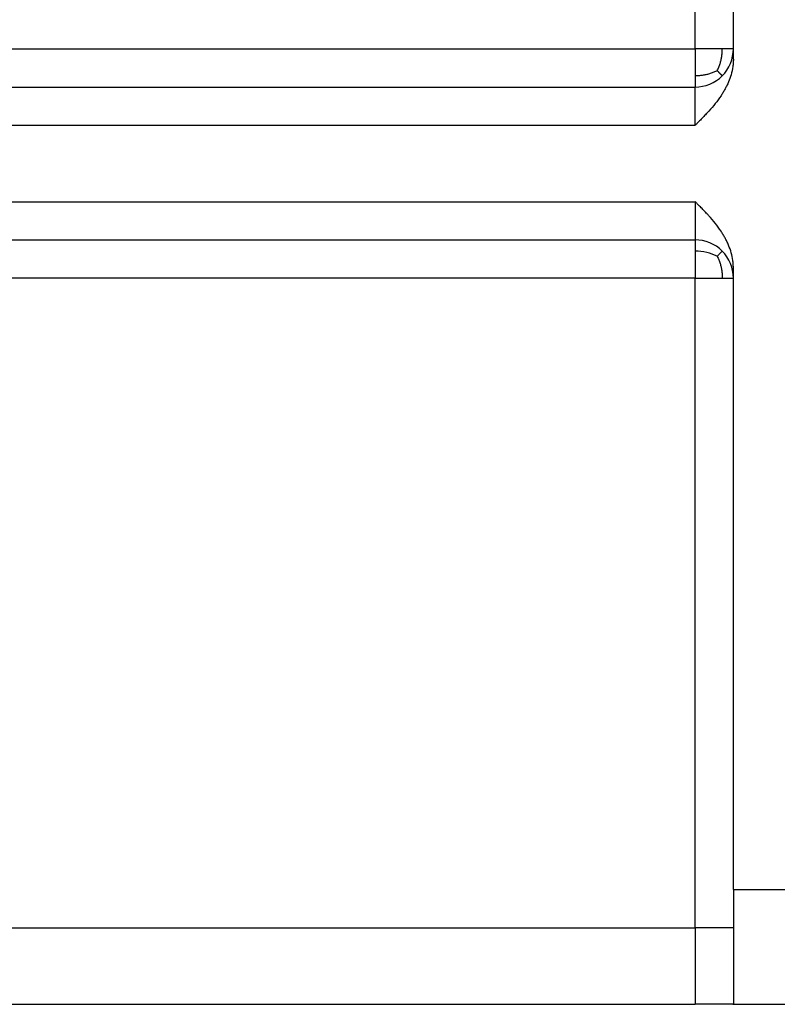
# Model space of a CAD drawing. Header units: inches. Extents: x -535 to 431, y -263 to 280.
# Tile 12 of 82: x -131 to -111, y -63 to -37. Entities that reach past the tile are written whole.
import ezdxf

# ---------------------------------------------------------------- set-up
doc = ezdxf.new("R2010")
doc.units = ezdxf.units.IN

# ---------------------------------------------------------------- blocks, each defined once
blk = doc.blocks.new('013_G23_G27_BF_B14R_Motor_Bgr_63_EEXDe_1_1__5', base_point=(-375.5, -86.258))
at = {"color": 1, "linetype": 'Continuous'}
for p, q in [((-113, -37.758), (-113, -31.258)), ((-113, -60.758), (-113, -43.758)), ((-112, -59.758), (-109, -59.758)), ((-150.5, -60.758), (-113, -60.758)), ((-112, -60.758), (-113, -60.758)), ((-113, -60.758), (-113, -62.758))]:
    blk.add_line(p, q, dxfattribs=at)
at = {"color": 7, "linetype": 'Continuous'}
for p, q in [((-112, -37.758), (-112, -31.258)), ((-112, -38.026), (-112, -37.758)), ((-147.5, -38.758), (-113, -38.758)), ((-147.5, -42.758), (-113, -42.758)), ((-112, -43.758), (-112, -43.49)), ((-112, -59.758), (-112, -43.758)), ((-112, -59.758), (-112, -60.758)), ((-112, -60.758), (-112, -62.748)), ((-137, -62.758), (-113, -62.758)), ((-112.015, -62.758), (-113, -62.758)), ((-112.015, -62.758), (-109, -62.758))]:
    blk.add_line(p, q, dxfattribs=at)
for centre, start, end in [((-113, -37.758), -45, 0), ((-113, -37.758), -90, -45), ((-113, -43.758), 45, 90), ((-113, -43.758), 0, 45)]:
    blk.add_arc(centre, 1, start, end, dxfattribs=at)
at = {"color": 1, "linetype": 'Continuous'}
for points, knots in [([(-147.5, -37.758), (-147.476, -37.758), (-147.429, -37.758), (-141.656, -37.758), (-130.179, -37.758), (-118.726, -37.758), (-113, -37.758)], [0, 0, 0, 0, 0.070775, 0.141497, 17.320786, 34.500075, 34.500075, 34.500075, 34.500075]), ([(-112.293, -37.758), (-112.348, -37.758), (-112.456, -37.758), (-112.622, -37.758), (-112.768, -37.758), (-112.895, -37.758), (-112.966, -37.758), (-113, -37.758)], [0, 0, 0, 0, 0.1656637, 0.3244233, 0.496731, 0.6038578, 0.7071068, 0.7071068, 0.7071068, 0.7071068]), ([(-113, -37.758), (-113, -37.821), (-113, -37.944), (-113, -38.127), (-113, -38.3), (-113, -38.413), (-113, -38.465)], [0, 0, 0, 0, 0.1890422, 0.3680946, 0.549792, 0.7071067, 0.7071067, 0.7071067, 0.7071067]), ([(-112.423, -38.33), (-112.409, -38.299), (-112.381, -38.239), (-112.347, -38.146), (-112.321, -38.053), (-112.304, -37.96), (-112.294, -37.862), (-112.293, -37.794), (-112.293, -37.758)], [0, 0, 0, 0, 0.1007964, 0.2003149, 0.2958553, 0.3887386, 0.4843943, 0.5921619, 0.5921619, 0.5921619, 0.5921619]), ([(-112, -37.758), (-112.013, -37.758), (-112.038, -37.758), (-112.099, -37.758), (-112.184, -37.758), (-112.256, -37.758), (-112.293, -37.758)], [0, 0, 0, 0, 0.0380602, 0.0761205, 0.1822245, 0.2928932, 0.2928932, 0.2928932, 0.2928932]), ([(-112.423, -38.33), (-112.453, -38.344), (-112.512, -38.373), (-112.604, -38.407), (-112.696, -38.434), (-112.791, -38.453), (-112.892, -38.463), (-112.962, -38.464), (-113, -38.465)], [0, 0, 0, 0, 0.0993274, 0.1979087, 0.2933298, 0.3872954, 0.4857393, 0.5986277, 0.5986277, 0.5986277, 0.5986277]), ([(-112.423, -38.33), (-112.418, -38.335), (-112.409, -38.344), (-112.396, -38.358), (-112.383, -38.371), (-112.371, -38.384), (-112.36, -38.395), (-112.35, -38.406), (-112.34, -38.416), (-112.332, -38.424), (-112.324, -38.432), (-112.317, -38.439), (-112.311, -38.446), (-112.306, -38.451), (-112.302, -38.455), (-112.298, -38.459), (-112.296, -38.461), (-112.294, -38.463), (-112.293, -38.464), (-112.293, -38.465), (-112.293, -38.465)], [0, 0, 0, 0, 0.0202023, 0.0394842, 0.0577639, 0.0749697, 0.0910403, 0.1059249, 0.1195832, 0.1319849, 0.1431106, 0.1529508, 0.1615067, 0.1687898, 0.174822, 0.1796356, 0.1832738, 0.1857908, 0.1872553, 0.1877795, 0.1877795, 0.1877795, 0.1877795]), ([(-113, -38.465), (-113, -38.508), (-113, -38.582), (-113, -38.669), (-113, -38.719), (-113, -38.742), (-113, -38.754), (-113, -38.758)], [0, 0, 0, 0, 0.1288811, 0.2226816, 0.2588554, 0.2797053, 0.2928933, 0.2928933, 0.2928933, 0.2928933]), ([(-113, -39.758), (-113, -39.708), (-113, -39.611), (-113, -39.438), (-113, -39.252), (-113, -39.064), (-113, -38.918), (-113, -38.828), (-113, -38.78), (-113, -38.765), (-113, -38.758)], [0, 0, 0, 0, 0.1484416, 0.2935941, 0.5169033, 0.7072144, 0.8570635, 0.9560195, 0.9780098, 1, 1, 1, 1]), ([(-147.5, -39.758), (-147.476, -39.758), (-147.429, -39.758), (-141.656, -39.758), (-130.179, -39.758), (-118.726, -39.758), (-113, -39.758)], [0, 0, 0, 0, 0.07049, 0.14101, 17.3203, 34.499589, 34.499589, 34.499589, 34.499589]), ([(-147.5, -41.758), (-147.476, -41.758), (-147.429, -41.758), (-141.656, -41.758), (-130.179, -41.758), (-118.726, -41.758), (-113, -41.758)], [0, 0, 0, 0, 0.070479, 0.14101, 17.3203, 34.499589, 34.499589, 34.499589, 34.499589]), ([(-113, -41.758), (-113, -41.807), (-113, -41.905), (-113, -42.077), (-113, -42.263), (-113, -42.451), (-113, -42.598), (-113, -42.688), (-113, -42.736), (-113, -42.751), (-113, -42.758)], [0, 0, 0, 0, 0.148374, 0.293463, 0.515277, 0.707119, 0.857317, 0.955981, 0.97799, 1, 1, 1, 1]), ([(-113, -42.758), (-113, -42.77), (-113, -42.793), (-113, -42.848), (-113, -42.934), (-113, -43.008), (-113, -43.051)], [0, 0, 0, 0, 0.0351058, 0.0702117, 0.1639713, 0.2928933, 0.2928933, 0.2928933, 0.2928933]), ([(-112.423, -43.186), (-112.513, -43.146), (-112.697, -43.064), (-112.898, -43.055), (-113, -43.051)], [0, 0, 0, 0, 0.2927896, 0.5973846, 0.5973846, 0.5973846, 0.5973846]), ([(-113, -43.051), (-113, -43.103), (-113, -43.216), (-113, -43.391), (-113, -43.574), (-113, -43.697), (-113, -43.758)], [0, 0, 0, 0, 0.1573672, 0.3390121, 0.5239383, 0.7071066, 0.7071066, 0.7071066, 0.7071066]), ([(-112.423, -43.186), (-112.415, -43.178), (-112.401, -43.163), (-112.38, -43.142), (-112.362, -43.122), (-112.345, -43.105), (-112.331, -43.091), (-112.319, -43.078), (-112.309, -43.068), (-112.302, -43.061), (-112.297, -43.056), (-112.294, -43.053), (-112.293, -43.051), (-112.293, -43.051)], [0, 0, 0, 0, 0.0325845, 0.0625656, 0.0896276, 0.113529, 0.134103, 0.1512572, 0.1649738, 0.1753093, 0.1823951, 0.1864403, 0.1877627, 0.1877627, 0.1877627, 0.1877627]), ([(-112.423, -43.186), (-112.409, -43.217), (-112.381, -43.277), (-112.347, -43.37), (-112.321, -43.463), (-112.304, -43.556), (-112.294, -43.654), (-112.293, -43.722), (-112.293, -43.758)], [0, 0, 0, 0, 0.1007964, 0.2003149, 0.2958554, 0.3887386, 0.4843943, 0.5921619, 0.5921619, 0.5921619, 0.5921619]), ([(-113, -43.758), (-118.726, -43.758), (-130.179, -43.758), (-141.656, -43.758), (-147.429, -43.758), (-147.476, -43.758), (-147.5, -43.758)], [0, 0, 0, 0, 17.179289, 34.358579, 34.429322, 34.500075, 34.500075, 34.500075, 34.500075]), ([(-113, -43.758), (-112.935, -43.758), (-112.807, -43.758), (-112.624, -43.758), (-112.453, -43.758), (-112.345, -43.758), (-112.293, -43.758)], [0, 0, 0, 0, 0.1950903, 0.3826835, 0.5504751, 0.7071068, 0.7071068, 0.7071068, 0.7071068]), ([(-112.293, -43.758), (-112.254, -43.758), (-112.182, -43.758), (-112.097, -43.758), (-112.038, -43.758), (-112.013, -43.758), (-112, -43.758)], [0, 0, 0, 0, 0.1162457, 0.2167728, 0.254833, 0.2928932, 0.2928932, 0.2928932, 0.2928932])]:
    blk.add_open_spline(points, degree=3, knots=knots, dxfattribs=at)
at = {"color": 7, "linetype": 'Continuous'}
for points, knots in [([(-112, -38.026), (-112.001, -38.06), (-112.002, -38.126), (-112.018, -38.265), (-112.055, -38.432), (-112.114, -38.597), (-112.169, -38.719), (-112.217, -38.811), (-112.267, -38.899), (-112.35, -39.029), (-112.473, -39.194), (-112.6, -39.342), (-112.687, -39.437), (-112.731, -39.484), (-112.774, -39.529), (-112.819, -39.576), (-112.864, -39.622), (-112.907, -39.664), (-112.952, -39.71), (-112.982, -39.74), (-113, -39.758)], [0, 0, 0, 0, 0.103363, 0.197522, 0.419593, 0.613312, 0.723369, 0.820642, 0.924209, 1.027565, 1.282621, 1.540996, 1.6113, 1.66989, 1.734161, 1.798767, 1.863578, 1.927431, 1.979574, 2.055679, 2.055679, 2.055679, 2.055679]), ([(-112, -43.49), (-112.001, -43.456), (-112.002, -43.39), (-112.017, -43.258), (-112.052, -43.091), (-112.111, -42.926), (-112.169, -42.797), (-112.217, -42.705), (-112.267, -42.617), (-112.35, -42.487), (-112.473, -42.321), (-112.6, -42.174), (-112.687, -42.079), (-112.731, -42.032), (-112.774, -41.987), (-112.819, -41.94), (-112.864, -41.894), (-112.907, -41.852), (-112.952, -41.806), (-112.982, -41.776), (-113, -41.758)], [0, 0, 0, 0, 0.103363, 0.197522, 0.396682, 0.613322, 0.723367, 0.820652, 0.924221, 1.027575, 1.282616, 1.541006, 1.61137, 1.669899, 1.734169, 1.798777, 1.863587, 1.92744, 1.979495, 2.055689, 2.055689, 2.055689, 2.055689]), ([(-112, -62.748), (-112, -62.75), (-112, -62.752), (-112.004, -62.756), (-112.009, -62.758), (-112.013, -62.758), (-112.015, -62.758)], [0, 0, 0, 0, 0.00457502, 0.00864893, 0.01372799, 0.02021629, 0.02021629, 0.02021629, 0.02021629])]:
    blk.add_open_spline(points, degree=3, knots=knots, dxfattribs=at)
blk = doc.blocks.new('Vordans1', base_point=(-218.75, 13))
blk.add_blockref('013_G23_G27_BF_B14R_Motor_Bgr_63_EEXDe_1_1__5', (-375.5, -86.258))

msp = doc.modelspace()

# ---------------------------------------------------------------- block references
msp.add_blockref('Vordans1', (-218.75, 13))

doc.saveas('drawing.dxf')
